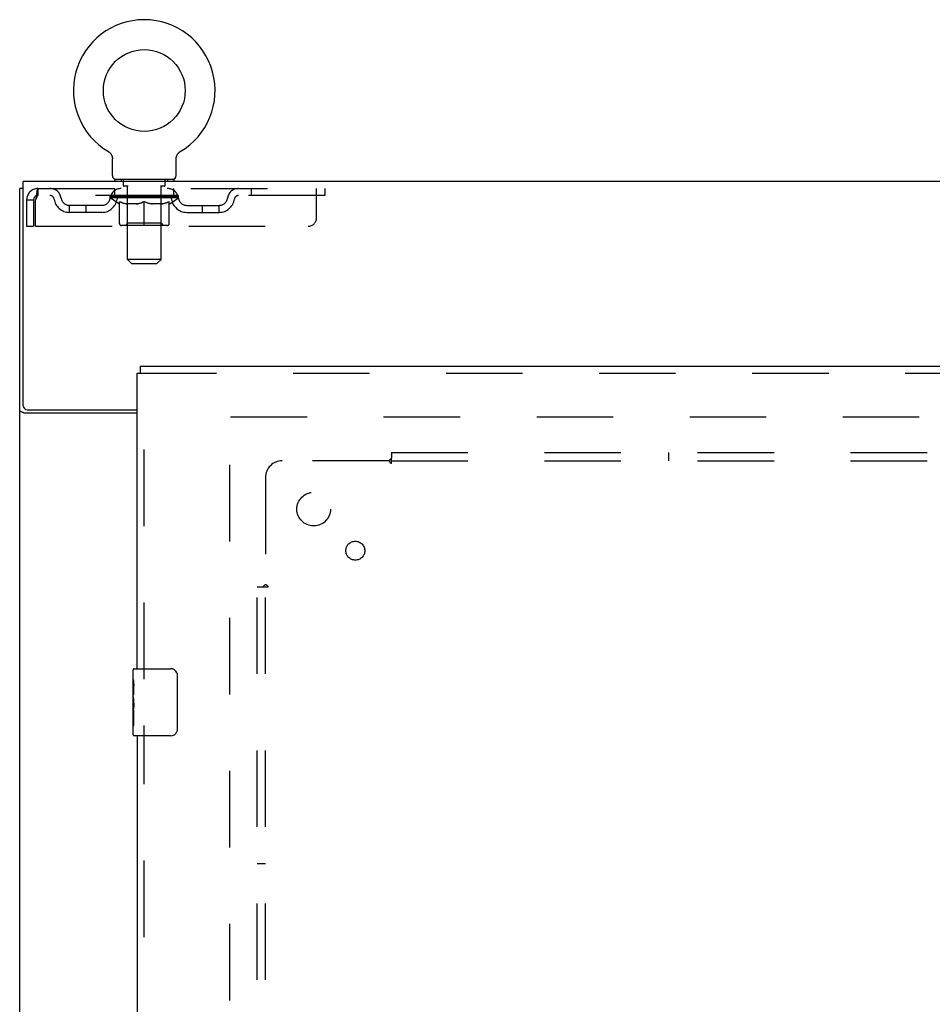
# Model space of a CAD drawing. Header units: inches. Extents: x 0 to 207, y 0 to 134.
# Tile 67 of 78: x 45 to 58, y 89 to 103. Entities that reach past the tile are written whole.
import ezdxf

# ---------------------------------------------------------------- set-up
doc = ezdxf.new("R2010")
doc.units = ezdxf.units.IN
doc.header["$LTSCALE"] = 11.383625
doc.header["$MEASUREMENT"] = 0
doc.linetypes.add('HIDDEN', pattern=[0.2, 0.1, -0.1])
doc.layers.get('0').update_dxf_attribs({"linetype": 'CONTINUOUS'})
for name, color, linetype in [('DEFAULT_2', 8, 'HIDDEN'), ('LEFTHAND_DOOR_ASSEMBLY', 7, 'CONTINUOUS'), ('SUBPANEL', 7, 'CONTINUOUS')]:
    doc.layers.add(name, color=color, linetype=linetype)

msp = doc.modelspace()

# ---------------------------------------------------------------- linework, layer by layer
at = {"color": 7, "linetype": 'Continuous'}
for p, q in [((45.939, 101.388), (45.943, 101.386)), ((45.939, 101.388), (45.939, 101.388)), ((45.943, 101.386), (45.946, 101.383)), ((45.946, 101.383), (45.95, 101.381)), ((45.95, 101.381), (45.953, 101.378)), ((45.953, 101.378), (45.957, 101.375)), ((45.957, 101.375), (45.96, 101.372)), ((45.96, 101.372), (45.963, 101.369)), ((45.963, 101.369), (45.966, 101.366)), ((45.966, 101.366), (45.969, 101.363)), ((45.969, 101.363), (45.972, 101.36)), ((45.972, 101.36), (45.975, 101.356)), ((45.975, 101.356), (45.977, 101.353)), ((45.977, 101.353), (45.98, 101.349)), ((45.98, 101.349), (45.982, 101.346)), ((45.982, 101.346), (45.984, 101.342)), ((45.984, 101.342), (45.986, 101.338)), ((45.986, 101.338), (45.988, 101.334)), ((45.988, 101.334), (45.99, 101.33)), ((45.99, 101.33), (45.992, 101.326)), ((45.992, 101.326), (45.993, 101.322)), ((45.993, 101.322), (45.995, 101.318)), ((45.995, 101.318), (45.996, 101.314)), ((45.996, 101.314), (45.997, 101.31)), ((46, 101.031), (46, 101.28)), ((46.95, 101.28), (46.95, 101.284)), ((46.95, 101.031), (46.95, 101.28)), ((46.953, 101.305), (46.954, 101.31)), ((46.954, 101.31), (46.955, 101.314)), ((46.955, 101.314), (46.956, 101.318)), ((46.956, 101.318), (46.958, 101.322)), ((46.958, 101.322), (46.959, 101.326)), ((46.959, 101.326), (46.961, 101.33)), ((46.961, 101.33), (46.963, 101.334)), ((46.963, 101.334), (46.965, 101.338)), ((46.965, 101.338), (46.967, 101.342)), ((46.967, 101.342), (46.969, 101.346)), ((46.969, 101.346), (46.971, 101.349)), ((46.971, 101.349), (46.974, 101.353)), ((46.974, 101.353), (46.976, 101.356)), ((46.976, 101.356), (46.979, 101.36)), ((46.979, 101.36), (46.982, 101.363)), ((46.982, 101.363), (46.985, 101.366)), ((46.985, 101.366), (46.988, 101.369)), ((46.988, 101.369), (46.991, 101.372)), ((46.991, 101.372), (46.994, 101.375)), ((46.994, 101.375), (46.998, 101.378)), ((46.997, 101.378), (47.001, 101.381)), ((47.001, 101.381), (47.004, 101.383)), ((47.004, 101.383), (47.008, 101.386)), ((47.004, 101.383), (47.006, 101.384)), ((47.008, 101.386), (47.012, 101.388)), ((47.012, 101.388), (47.012, 101.388)), ((46.038, 100.971), (46.038, 100.941)), ((46.913, 100.971), (46.038, 100.971)), ((46.913, 100.971), (46.913, 100.941)), ((44.673, 100.837), (44.621, 100.837))]:
    msp.add_line(p, q, dxfattribs=at)
at = {"color": 3, "linetype": 'Continuous'}
for p, q in [((44.621, 33.045), (44.621, 100.837)), ((44.673, 97.605), (44.673, 100.941)), ((98.319, 100.941), (44.673, 100.941)), ((46.371, 97.493), (44.691, 97.493)), ((44.733, 97.545), (46.371, 97.545))]:
    msp.add_line(p, q, dxfattribs=at)
at = {"color": 7, "linetype": 'Continuous'}
for points in [[(45.997, 101.31), (45.998, 101.306), (45.999, 101.301), (45.999, 101.297), (46, 101.293), (46, 101.288), (46, 101.284), (46, 101.28)], [(46, 101.288), (46, 101.284), (46, 101.28)], [(46.95, 101.284), (46.951, 101.288), (46.951, 101.293), (46.952, 101.297), (46.952, 101.301), (46.953, 101.305)], [(46.95, 101.284), (46.951, 101.288), (46.951, 101.293), (46.952, 101.297), (46.952, 101.301)]]:
    msp.add_lwpolyline(points, dxfattribs=at)
at = {"color": 3, "linetype": 'Continuous'}
for points in [[(44.656, 97.508), (44.652, 97.509), (44.649, 97.511), (44.645, 97.512), (44.642, 97.513), (44.639, 97.514), (44.637, 97.516), (44.634, 97.517), (44.631, 97.519), (44.629, 97.52), (44.627, 97.522), (44.626, 97.523), (44.624, 97.525), (44.623, 97.527), (44.623, 97.528), (44.622, 97.53), (44.622, 97.532), (44.621, 97.534)], [(44.691, 97.493), (44.689, 97.495), (44.687, 97.496), (44.685, 97.497), (44.682, 97.499), (44.678, 97.5), (44.675, 97.502), (44.671, 97.503), (44.667, 97.504), (44.656, 97.508)]]:
    msp.add_lwpolyline(points, dxfattribs=at)
at = {"color": 7, "linetype": 'Continuous'}
msp.add_circle((46.475, 102.295), 0.609, dxfattribs=at)
for centre, radius, start, end in [((46.475, 102.295), 1.054, 300.3993, 239.6007), ((46.06, 101.031), 0.06, 180, 270), ((46.89, 101.031), 0.06, 270, 360)]:
    msp.add_arc(centre, radius, start, end, dxfattribs=at)
at = {"color": 3, "linetype": 'Continuous'}
msp.add_arc((44.733, 97.605), 0.06, 180, 270, dxfattribs=at)
at = {"layer": 'DEFAULT_2', "color": 8, "linetype": 'HIDDEN'}
for p, q in [((45.939, 101.388), (45.939, 101.388)), ((45.945, 101.384), (45.946, 101.383)), ((47.012, 101.388), (47.012, 101.388)), ((46.13, 100.971), (46.13, 100.941)), ((46.165, 100.881), (46.165, 100.961)), ((46.785, 100.881), (46.785, 100.961)), ((46.82, 100.971), (46.82, 100.941)), ((44.892, 100.837), (44.892, 100.733)), ((44.892, 100.837), (49.163, 100.837)), ((46.038, 100.733), (46.038, 100.837)), ((46.234, 100.871), (46.175, 100.871)), ((46.226, 99.781), (46.226, 100.861)), ((46.775, 100.871), (46.716, 100.871)), ((46.724, 99.781), (46.724, 100.861)), ((46.913, 100.733), (46.913, 100.837)), ((48.063, 100.837), (48.063, 100.733)), ((49.038, 100.4), (49.038, 100.837)), ((49.163, 100.837), (49.163, 100.733)), ((44.725, 100.67), (44.725, 100.275)), ((44.725, 100.67), (44.829, 100.67)), ((44.829, 100.67), (44.829, 100.275)), ((44.859, 100.275), (44.859, 100.67)), ((49.163, 100.733), (44.892, 100.733)), ((45.969, 100.696), (45.969, 100.733)), ((46.097, 100.607), (45.969, 100.696)), ((46.982, 100.696), (45.969, 100.696)), ((45.977, 100.728), (45.977, 100.733)), ((45.984, 100.725), (45.984, 100.728)), ((45.984, 100.725), (46.967, 100.725)), ((45.991, 100.725), (45.991, 100.728)), ((45.992, 100.725), (45.992, 100.728)), ((46, 100.728), (46, 100.733)), ((46.013, 100.725), (46.013, 100.728)), ((46.014, 100.725), (46.014, 100.728)), ((46.037, 100.728), (46.037, 100.733)), ((46.049, 100.725), (46.049, 100.728)), ((46.051, 100.725), (46.051, 100.728)), ((46.214, 100.728), (46.053, 100.728)), ((46.088, 100.728), (46.088, 100.733)), ((46.089, 100.725), (46.089, 100.728)), ((46.089, 100.725), (46.089, 100.728)), ((46.092, 100.725), (46.092, 100.728)), ((46.097, 100.725), (46.097, 100.728)), ((46.097, 100.725), (46.097, 100.728)), ((46.1, 100.725), (46.1, 100.728)), ((46.103, 100.725), (46.103, 100.728)), ((46.106, 100.725), (46.106, 100.728)), ((46.118, 100.725), (46.118, 100.728)), ((46.132, 100.725), (46.132, 100.728)), ((46.133, 100.725), (46.133, 100.73)), ((46.149, 100.725), (46.149, 100.728)), ((46.149, 100.725), (46.149, 100.728)), ((46.15, 100.728), (46.15, 100.733)), ((46.158, 100.725), (46.158, 100.728)), ((46.161, 100.725), (46.161, 100.728)), ((46.168, 100.725), (46.168, 100.728)), ((46.177, 100.725), (46.177, 100.731)), ((46.19, 100.725), (46.19, 100.728)), ((46.192, 100.725), (46.192, 100.728)), ((46.214, 100.725), (46.214, 100.728)), ((46.268, 100.728), (46.218, 100.728)), ((46.222, 100.728), (46.222, 100.733)), ((46.225, 100.319), (46.225, 100.693)), ((46.228, 100.725), (46.228, 100.728)), ((46.231, 100.725), (46.231, 100.728)), ((46.236, 100.725), (46.236, 100.732)), ((46.24, 100.725), (46.24, 100.728)), ((46.248, 100.725), (46.248, 100.728)), ((46.268, 100.725), (46.268, 100.728)), ((46.327, 100.728), (46.28, 100.728)), ((46.296, 100.725), (46.296, 100.728)), ((46.302, 100.728), (46.302, 100.733)), ((46.305, 100.725), (46.305, 100.728)), ((46.307, 100.725), (46.307, 100.733)), ((46.309, 100.725), (46.309, 100.728)), ((46.315, 100.725), (46.315, 100.728)), ((46.328, 100.725), (46.328, 100.728)), ((46.392, 100.728), (46.348, 100.728)), ((46.359, 100.725), (46.359, 100.728)), ((46.384, 100.728), (46.475, 100.733)), ((46.387, 100.728), (46.387, 100.733)), ((46.388, 100.733), (46.387, 100.733)), ((46.388, 100.728), (46.388, 100.733)), ((46.388, 100.725), (46.388, 100.728)), ((46.391, 100.725), (46.391, 100.728)), ((46.392, 100.725), (46.392, 100.728)), ((46.392, 100.725), (46.392, 100.728)), ((46.459, 100.728), (46.42, 100.728)), ((46.425, 100.725), (46.425, 100.728)), ((46.459, 100.725), (46.459, 100.728)), ((46.473, 100.728), (46.473, 100.728)), ((46.473, 100.725), (46.473, 100.728)), ((46.473, 100.725), (46.473, 100.728)), ((46.475, 100.728), (46.475, 100.733)), ((46.477, 100.725), (46.477, 100.728)), ((46.477, 100.728), (46.478, 100.728)), ((46.478, 100.725), (46.478, 100.728)), ((46.479, 100.728), (46.531, 100.728)), ((46.492, 100.725), (46.492, 100.728)), ((46.505, 100.728), (46.505, 100.731)), ((46.505, 100.731), (46.567, 100.728)), ((46.522, 100.728), (46.522, 100.73)), ((46.526, 100.725), (46.526, 100.728)), ((46.559, 100.725), (46.559, 100.728)), ((46.559, 100.725), (46.559, 100.728)), ((46.559, 100.728), (46.603, 100.728)), ((46.56, 100.725), (46.56, 100.728)), ((46.563, 100.728), (46.563, 100.733)), ((46.563, 100.728), (46.563, 100.733)), ((46.563, 100.733), (46.563, 100.733)), ((46.563, 100.725), (46.563, 100.728)), ((46.592, 100.725), (46.592, 100.728)), ((46.623, 100.725), (46.623, 100.728)), ((46.623, 100.728), (46.671, 100.728)), ((46.636, 100.725), (46.636, 100.728)), ((46.642, 100.725), (46.642, 100.728)), ((46.644, 100.725), (46.644, 100.733)), ((46.646, 100.725), (46.646, 100.728)), ((46.649, 100.728), (46.649, 100.733)), ((46.654, 100.725), (46.654, 100.728)), ((46.683, 100.725), (46.683, 100.728)), ((46.683, 100.728), (46.733, 100.728)), ((46.702, 100.725), (46.702, 100.728)), ((46.711, 100.725), (46.711, 100.728)), ((46.715, 100.725), (46.715, 100.732)), ((46.719, 100.725), (46.719, 100.728)), ((46.723, 100.725), (46.723, 100.728)), ((46.725, 100.319), (46.725, 100.693)), ((46.729, 100.728), (46.729, 100.733)), ((46.737, 100.725), (46.737, 100.728)), ((46.737, 100.728), (46.898, 100.728)), ((46.759, 100.725), (46.759, 100.728)), ((46.761, 100.725), (46.761, 100.728)), ((46.773, 100.725), (46.773, 100.731)), ((46.782, 100.725), (46.782, 100.728)), ((46.79, 100.725), (46.79, 100.728)), ((46.793, 100.725), (46.793, 100.728)), ((46.801, 100.728), (46.801, 100.733)), ((46.802, 100.725), (46.802, 100.728)), ((46.802, 100.725), (46.802, 100.728)), ((46.818, 100.725), (46.818, 100.73)), ((46.819, 100.725), (46.819, 100.728)), ((46.833, 100.725), (46.833, 100.728)), ((46.844, 100.725), (46.844, 100.728)), ((46.848, 100.725), (46.848, 100.728)), ((46.851, 100.725), (46.851, 100.728)), ((46.853, 100.725), (46.853, 100.728)), ((46.853, 100.725), (46.853, 100.728)), ((46.854, 100.607), (46.982, 100.696)), ((46.859, 100.725), (46.859, 100.728)), ((46.861, 100.725), (46.861, 100.728)), ((46.862, 100.725), (46.862, 100.728)), ((46.863, 100.728), (46.863, 100.733)), ((46.9, 100.725), (46.9, 100.728)), ((46.902, 100.725), (46.902, 100.728)), ((46.914, 100.728), (46.914, 100.733)), ((46.937, 100.725), (46.937, 100.728)), ((46.938, 100.725), (46.938, 100.728)), ((46.951, 100.728), (46.951, 100.733)), ((46.959, 100.725), (46.959, 100.728)), ((46.96, 100.725), (46.96, 100.728)), ((46.967, 100.725), (46.967, 100.728)), ((46.974, 100.728), (46.974, 100.733)), ((46.982, 100.696), (46.982, 100.733)), ((45.361, 100.482), (45.361, 100.586)), ((45.844, 100.586), (45.361, 100.586)), ((45.611, 100.482), (45.611, 100.586)), ((46.097, 100.607), (46.105, 100.607)), ((46.105, 100.316), (46.105, 100.641)), ((46.362, 100.607), (46.219, 100.607)), ((46.475, 100.287), (46.475, 100.642)), ((46.732, 100.607), (46.588, 100.607)), ((46.846, 100.316), (46.846, 100.641)), ((46.846, 100.607), (46.854, 100.607)), ((47.107, 100.586), (47.59, 100.586)), ((47.34, 100.482), (47.34, 100.586)), ((47.59, 100.482), (47.59, 100.586)), ((45.844, 100.482), (45.361, 100.482)), ((47.107, 100.482), (47.59, 100.482)), ((44.725, 100.275), (44.829, 100.275)), ((44.859, 100.275), (48.913, 100.275)), ((46.816, 100.287), (46.135, 100.287)), ((46.225, 100.319), (46.194, 100.287)), ((46.725, 100.319), (46.225, 100.319)), ((46.725, 100.319), (46.757, 100.287)), ((46.286, 99.721), (46.226, 99.781)), ((46.724, 99.781), (46.226, 99.781)), ((46.286, 99.721), (46.664, 99.721)), ((46.664, 99.721), (46.724, 99.781)), ((47.746, 36.389), (47.746, 97.493)), ((47.76, 97.441), (69.85, 97.441))]:
    msp.add_line(p, q, dxfattribs=at)
for points in [[(44.892, 100.837), (44.89, 100.836), (44.888, 100.833), (44.885, 100.828), (44.883, 100.821), (44.881, 100.812), (44.878, 100.801), (44.876, 100.788), (44.874, 100.774), (44.871, 100.759), (44.869, 100.743), (44.866, 100.725), (44.864, 100.707), (44.862, 100.689), (44.859, 100.67)], [(44.892, 100.733), (44.89, 100.733), (44.888, 100.732), (44.885, 100.73), (44.883, 100.727), (44.881, 100.723), (44.878, 100.719), (44.876, 100.715), (44.874, 100.709), (44.871, 100.704), (44.869, 100.697), (44.866, 100.691), (44.864, 100.684), (44.862, 100.677), (44.859, 100.67)], [(46.105, 100.641), (46.126, 100.633), (46.146, 100.626), (46.166, 100.62), (46.186, 100.615), (46.205, 100.61), (46.225, 100.607)], [(46.219, 100.607), (46.2, 100.61), (46.181, 100.615), (46.162, 100.62), (46.143, 100.626), (46.124, 100.633), (46.105, 100.641)], [(46.355, 100.607), (46.375, 100.61), (46.394, 100.615), (46.414, 100.62), (46.434, 100.626), (46.455, 100.634), (46.475, 100.642)], [(46.475, 100.64), (46.456, 100.633), (46.437, 100.626), (46.418, 100.62), (46.399, 100.615), (46.381, 100.61), (46.362, 100.607)], [(46.475, 100.642), (46.496, 100.634), (46.517, 100.626), (46.537, 100.62), (46.557, 100.615), (46.576, 100.61), (46.596, 100.607)], [(46.588, 100.607), (46.57, 100.61), (46.551, 100.615), (46.532, 100.62), (46.514, 100.626), (46.495, 100.633), (46.475, 100.64)], [(46.726, 100.607), (46.746, 100.61), (46.766, 100.615), (46.785, 100.62), (46.805, 100.626), (46.825, 100.633), (46.846, 100.641)], [(46.846, 100.641), (46.826, 100.633), (46.807, 100.626), (46.788, 100.62), (46.769, 100.615), (46.751, 100.61), (46.732, 100.607)]]:
    msp.add_lwpolyline(points, dxfattribs=at)
for centre, radius, start, end in [((46.155, 100.961), 0.01, 0, 90), ((46.795, 100.961), 0.01, 90, 180), ((44.892, 100.67), 0.167, 90, 180), ((45.072, 100.67), 0.167, 8.0716, 90), ((46.133, 100.67), 0.167, 90, 171.9284), ((46.175, 100.881), 0.01, 180, 270), ((46.216, 100.861), 0.01, 0, 90), ((46.734, 100.861), 0.01, 90, 180), ((46.775, 100.881), 0.01, 270, 360), ((46.818, 100.67), 0.167, 8.0716, 90), ((47.879, 100.67), 0.167, 90, 171.9284), ((44.892, 100.67), 0.063, 90, 180), ((45.072, 100.671), 0.0625, 7.9863, 90), ((45.361, 100.711), 0.229, 187.9863, 270), ((45.361, 100.711), 0.125, 188.0716, 270), ((45.844, 100.711), 0.125, 270, 351.9284), ((45.844, 100.711), 0.229, 270, 352.0137), ((46.132, 100.671), 0.0625, 90, 172.0137), ((46.194, 100.693), 0.0318, 0, 90), ((46.757, 100.693), 0.0318, 90, 180), ((46.818, 100.671), 0.0625, 7.9863, 90), ((47.107, 100.711), 0.229, 187.9863, 270), ((47.107, 100.711), 0.125, 188.0716, 270), ((47.59, 100.711), 0.125, 270, 351.9284), ((47.59, 100.711), 0.229, 270, 352.0137), ((47.879, 100.671), 0.0625, 90, 172.0137), ((48.913, 100.4), 0.125, 270, 360), ((46.135, 100.316), 0.0296, 180, 270), ((46.816, 100.316), 0.0296, 270, 360)]:
    msp.add_arc(centre, radius, start, end, dxfattribs=at)
for centre, major_axis, ratio, start_param, end_param in [((46.475, 100.733), (0.506, 0.005), 0.05963, 2.96643, 3.140963), ((45.953, 100.724), (0.158, 0), 0.060556, 0.430652, 1.470503), ((46.475, 100.733), (0.506, 0), 0.060556, -3.141593, -2.96706), ((45.953, 100.718), (0.158, 0.002), 0.05963, 1.376596, 1.469874), ((46.475, 100.733), (0.506, 0.011), 0.05688, 2.791345, 2.965878), ((45.934, 100.724), (0.158, 0.002), 0.05963, 0.25549, 1.295341), ((45.989, 100.724), (0.158, -0.002), 0.05963, 0.605815, 1.645666), ((46.475, 100.733), (0.506, -0.005), 0.05963, -2.96643, -2.791898), ((45.989, 100.718), (0.158, 0), 0.060556, 1.551758, 1.645036), ((45.934, 100.718), (0.158, 0.003), 0.05688, 1.20151, 1.294789), ((45.99, 100.72), (0.131, 0.001), 0.05963, 1.065228, 1.614276), ((45.974, 100.72), (0.131, 0.003), 0.05688, 0.890143, 1.43919), ((46.02, 100.72), (0.131, 0), 0.060556, 1.240391, 1.789438), ((46.475, 100.733), (0.506, 0.015), 0.052395, 2.616403, 2.790936), ((45.931, 100.724), (0.158, 0.003), 0.05688, 0.080405, 1.120256), ((46.039, 100.724), (0.158, -0.003), 0.05688, 0.7809, 1.820751), ((46.475, 100.733), (0.506, -0.011), 0.05688, -2.791345, -2.616812), ((46.039, 100.718), (0.158, -0.002), 0.05963, 1.72692, 1.820198), ((45.931, 100.718), (0.158, 0.005), 0.052395, 1.026568, 1.119847), ((45.973, 100.72), (0.131, 0.004), 0.052395, 0.715201, 1.264248), ((46.065, 100.72), (0.131, -0.001), 0.05963, 1.415553, 1.9646), ((46.475, 100.733), (0.506, 0.02), 0.046319, 2.441654, 2.616187), ((46.102, 100.724), (0.158, -0.005), 0.052395, 0.955842, 1.995693), ((45.944, 100.724), (0.158, 0.005), 0.052395, -0.094537, 0.945314), ((46.475, 100.733), (0.506, -0.015), 0.052395, -2.616403, -2.44187), ((46.102, 100.718), (0.158, -0.003), 0.05688, 1.902006, 1.995284), ((45.944, 100.718), (0.158, 0.006), 0.046319, 0.851819, 0.945098), ((45.988, 100.72), (0.131, 0.005), 0.046319, 0.540452, 1.089499), ((46.121, 100.72), (0.131, -0.003), 0.05688, 1.590638, 2.139686), ((46.475, 100.733), (0.506, 0.024), 0.038841, 2.267123, 2.441656), ((46.177, 100.724), (0.158, -0.006), 0.046319, 1.130591, 2.170442), ((45.974, 100.724), (0.158, 0.006), 0.046319, -0.269286, 0.770565), ((46.475, 100.733), (0.506, -0.02), 0.046319, -2.441654, -2.267121), ((46.177, 100.718), (0.158, -0.005), 0.052395, 2.076947, 2.170226), ((45.974, 100.718), (0.158, 0.007), 0.038841, 0.677289, 0.770567), ((46.018, 100.72), (0.131, 0.006), 0.038841, 0.365921, 0.914969), ((46.189, 100.72), (0.131, -0.004), 0.052395, 1.76558, 2.314627), ((46.475, 100.733), (0.506, 0.027), 0.030195, 2.09281, 2.267343), ((46.261, 100.724), (0.158, -0.007), 0.038841, 1.305122, 2.344973), ((46.019, 100.724), (0.158, 0.007), 0.038841, -0.443817, 0.596034), ((46.475, 100.733), (0.506, -0.024), 0.038841, -2.267123, -2.092591), ((46.261, 100.718), (0.158, -0.006), 0.046319, 2.251696, 2.344975), ((46.019, 100.718), (0.158, 0.008), 0.030195, 0.502975, 0.596254), ((46.061, 100.72), (0.131, 0.007), 0.030195, 0.191608, 0.740655), ((46.265, 100.72), (0.131, -0.005), 0.046319, 1.940329, 2.489376), ((46.078, 100.724), (0.158, 0.008), 0.030195, -0.61813, 0.421721), ((46.475, 100.733), (0.506, 0.029), 0.020645, 1.918687, 2.09322), ((46.351, 100.724), (0.158, -0.008), 0.030195, 1.479435, 2.519286), ((46.475, 100.733), (0.506, -0.027), 0.030195, -2.09281, -1.918277), ((46.351, 100.718), (0.158, -0.007), 0.038841, 2.426227, 2.519505), ((46.078, 100.718), (0.158, 0.009), 0.020645, 0.328852, 0.422131), ((46.117, 100.72), (0.131, 0.007), 0.020645, 0.017485, 0.566532), ((46.348, 100.72), (0.131, -0.006), 0.038841, 2.11486, 2.663907), ((46.149, 100.724), (0.158, 0.009), 0.020645, -0.792253, 0.247598), ((46.475, 100.733), (0.506, 0.03), 0.010478, 1.744704, 1.919237), ((46.445, 100.724), (0.158, -0.009), 0.020645, 1.653558, 2.693409), ((46.475, 100.733), (0.506, -0.029), 0.020645, -1.918687, -1.744154), ((46.445, 100.718), (0.158, -0.008), 0.030195, 2.60054, 2.693819), ((46.149, 100.718), (0.158, 0.009), 0.010478, 0.154869, 0.248148), ((46.184, 100.72), (0.131, 0.008), 0.010478, 6.126688, 6.675735), ((46.435, 100.72), (0.131, -0.007), 0.030195, 2.289173, 2.83822), ((46.23, 100.724), (0.158, 0.009), 0.010478, -0.966236, -0.000846), ((46.54, 100.724), (0.158, -0.009), 0.010478, 1.827541, 2.867392), ((46.475, 100.733), (0.506, -0.03), 0.010478, -1.744704, -1.563007), ((46.54, 100.718), (0.158, -0.009), 0.020645, 2.774664, 2.867942), ((46.522, 100.72), (0.131, -0.007), 0.020645, 2.463296, 3.012344), ((46.411, 100.724), (0.158, 0.009), 0.010478, 0.274201, 1.314052), ((46.342, 100.72), (0.131, 0.008), 0.010478, -0.000483, 0.504314), ((46.318, 100.718), (0.158, 0.009), 0.010478, 0.099668, 0.192946), ((46.475, 100.733), (0.506, 0.03), 0.010478, -1.571421, -1.396888), ((46.609, 100.72), (0.131, -0.008), 0.010478, 2.637279, 3.14189), ((46.633, 100.718), (0.158, -0.009), 0.010478, 2.74231, 2.948646), ((46.506, 100.724), (0.158, 0.009), 0.020645, 0.448184, 1.488034), ((46.428, 100.72), (0.131, 0.007), 0.020645, 0.129249, 0.678296), ((46.411, 100.718), (0.158, 0.009), 0.020645, 0.273651, 0.366929), ((46.475, 100.733), (0.506, 0.029), 0.020645, -1.397439, -1.222906), ((46.721, 100.724), (0.158, -0.009), 0.010478, -3.140747, -2.175357), ((46.475, 100.733), (0.506, -0.03), 0.010478, 1.222355, 1.396888), ((46.6, 100.724), (0.158, 0.008), 0.030195, 0.622307, 1.662158), ((46.516, 100.72), (0.131, 0.007), 0.030195, 0.303372, 0.852419), ((46.767, 100.72), (0.131, -0.008), 0.010478, 2.749043, 3.29809), ((46.802, 100.724), (0.158, -0.009), 0.020645, 2.893995, 3.933846), ((46.506, 100.718), (0.158, 0.008), 0.030195, 0.447774, 0.541052), ((46.802, 100.718), (0.158, -0.009), 0.010478, 2.893445, 2.986723), ((46.69, 100.724), (0.158, 0.007), 0.038841, 0.79662, 1.836471), ((46.475, 100.733), (0.506, 0.027), 0.030195, -1.223315, -1.048783), ((46.475, 100.733), (0.506, -0.029), 0.020645, 1.048373, 1.222906), ((46.603, 100.72), (0.131, 0.006), 0.038841, 0.477686, 1.026733), ((46.834, 100.72), (0.131, -0.007), 0.020645, 2.57506, 3.124108), ((46.873, 100.724), (0.158, -0.008), 0.030195, 2.719872, 3.759723), ((46.774, 100.724), (0.158, 0.006), 0.046319, 0.971151, 2.011002), ((46.6, 100.718), (0.158, 0.007), 0.038841, 0.622087, 0.715366), ((46.873, 100.718), (0.158, -0.009), 0.020645, 2.719462, 2.812741), ((46.475, 100.733), (0.506, 0.024), 0.038841, -1.049002, -0.874469), ((46.475, 100.733), (0.506, -0.027), 0.030195, 0.87425, 1.048783), ((46.686, 100.72), (0.131, 0.005), 0.046319, 0.652216, 1.201263), ((46.849, 100.724), (0.158, 0.005), 0.052395, 1.1459, 2.185751), ((46.89, 100.72), (0.131, -0.007), 0.030195, 2.400937, 2.949985), ((46.932, 100.724), (0.158, -0.007), 0.038841, 2.545558, 3.585409), ((46.762, 100.72), (0.131, 0.004), 0.052395, 0.826965, 1.376012), ((46.69, 100.718), (0.158, 0.006), 0.046319, 0.796618, 0.889896), ((46.932, 100.718), (0.158, -0.008), 0.030195, 2.545339, 2.638617), ((46.912, 100.724), (0.158, 0.003), 0.05688, 1.320842, 2.360692), ((46.475, 100.733), (0.506, 0.02), 0.046319, -0.874471, -0.699939), ((46.475, 100.733), (0.506, -0.024), 0.038841, 0.699936, 0.874469), ((46.977, 100.724), (0.158, -0.006), 0.046319, 2.371028, 3.410879), ((46.933, 100.72), (0.131, -0.006), 0.038841, 2.226624, 2.775671), ((46.962, 100.724), (0.158, 0.002), 0.05963, 1.495927, 2.535778), ((46.829, 100.72), (0.131, 0.003), 0.05688, 1.001907, 1.550954), ((47.006, 100.724), (0.158, -0.005), 0.052395, 2.196279, 3.23613), ((46.963, 100.72), (0.131, -0.005), 0.046319, 2.052093, 2.601141), ((46.774, 100.718), (0.158, 0.005), 0.052395, 0.971367, 1.064645), ((46.977, 100.718), (0.158, -0.007), 0.038841, 2.371026, 2.464304), ((46.997, 100.724), (0.158, 0), 0.060556, 1.671089, 2.71094), ((47.02, 100.724), (0.158, -0.003), 0.05688, 2.021337, 3.061188), ((46.475, 100.733), (0.506, 0.015), 0.052395, -0.699723, -0.52519), ((46.475, 100.733), (0.506, -0.02), 0.046319, 0.525406, 0.699939), ((47.017, 100.724), (0.158, -0.002), 0.05963, 1.846251, 2.886102), ((46.886, 100.72), (0.131, 0.001), 0.05963, 1.176993, 1.72604), ((46.978, 100.72), (0.131, -0.004), 0.052395, 1.877344, 2.426392), ((46.931, 100.72), (0.131, 0), 0.060556, 1.352155, 1.901202), ((46.977, 100.72), (0.131, -0.003), 0.05688, 1.702402, 2.25145), ((46.961, 100.72), (0.131, -0.001), 0.05963, 1.527317, 2.076364), ((46.849, 100.718), (0.158, 0.003), 0.05688, 1.146309, 1.239587), ((47.006, 100.718), (0.158, -0.006), 0.046319, 2.196495, 2.289773), ((46.475, 100.733), (0.506, 0.011), 0.05688, -0.524781, -0.350248), ((46.475, 100.733), (0.506, -0.015), 0.052395, 0.350657, 0.52519), ((46.912, 100.718), (0.158, 0.002), 0.05963, 1.321394, 1.414673), ((47.02, 100.718), (0.158, -0.005), 0.052395, 2.021746, 2.115024), ((46.475, 100.733), (0.506, 0.005), 0.05963, -0.349695, -0.175162), ((46.475, 100.733), (0.506, -0.011), 0.05688, 0.175715, 0.350248), ((46.962, 100.718), (0.158, 0), 0.060556, 1.496556, 1.589835), ((47.017, 100.718), (0.158, -0.003), 0.05688, 1.846804, 1.940083), ((46.997, 100.718), (0.158, -0.002), 0.05963, 1.671719, 1.764997), ((46.475, 100.733), (0.506, 0), 0.060556, -0.174533, 0), ((46.475, 100.733), (0.506, -0.005), 0.05963, 0.000629, 0.175162)]:
    msp.add_ellipse(centre, major_axis=major_axis, ratio=ratio, start_param=start_param, end_param=end_param, dxfattribs=at)
at = {"layer": 'LEFTHAND_DOOR_ASSEMBLY', "color": 7, "linetype": 'Continuous'}
for p, q in [((46.413, 98.191), (46.413, 98.087)), ((46.371, 98.087), (46.413, 98.087)), ((46.311, 93.53), (46.311, 93.676)), ((46.326, 93.691), (46.866, 93.691)), ((46.311, 93.273), (46.311, 93.53)), ((46.966, 93.591), (46.966, 92.791)), ((46.317, 93.474), (46.311, 93.474)), ((46.318, 93.306), (46.318, 93.443)), ((46.311, 93.306), (46.318, 93.306)), ((46.311, 92.706), (46.311, 93.27)), ((46.313, 93.243), (46.311, 93.243)), ((46.313, 93.245), (46.315, 93.223)), ((46.311, 93.112), (46.317, 93.112)), ((46.311, 93.076), (46.318, 93.076)), ((46.318, 92.845), (46.318, 93.076)), ((46.311, 93.013), (46.318, 93.013)), ((46.311, 92.845), (46.318, 92.845)), ((46.866, 92.691), (46.326, 92.691))]:
    msp.add_line(p, q, dxfattribs=at)
at = {"layer": 'LEFTHAND_DOOR_ASSEMBLY', "color": 3, "linetype": 'Continuous'}
for p, q in [((46.413, 98.191), (70.517, 98.191)), ((46.371, 93.691), (46.371, 98.087)), ((46.371, 92.691), (46.371, 76.191))]:
    msp.add_line(p, q, dxfattribs=at)
at = {"layer": 'LEFTHAND_DOOR_ASSEMBLY', "color": 8, "linetype": 'HIDDEN'}
for p, q in [((46.413, 98.087), (70.517, 98.087)), ((46.475, 93.536), (46.475, 98.087)), ((46.475, 76.036), (46.475, 92.846))]:
    msp.add_line(p, q, dxfattribs=at)
at = {"layer": 'LEFTHAND_DOOR_ASSEMBLY', "color": 7, "linetype": 'Continuous'}
for points in [[(46.311, 93.53), (46.312, 93.527), (46.312, 93.522), (46.313, 93.517), (46.314, 93.503)], [(46.314, 93.503), (46.315, 93.496), (46.316, 93.488), (46.317, 93.479)], [(46.96, 93.627), (46.962, 93.622), (46.963, 93.616), (46.965, 93.61), (46.966, 93.604), (46.966, 93.597), (46.966, 93.591)], [(46.317, 93.479), (46.317, 93.47), (46.318, 93.461), (46.318, 93.452), (46.318, 93.443)], [(46.311, 93.273), (46.312, 93.265), (46.312, 93.255), (46.313, 93.245)], [(46.315, 93.223), (46.316, 93.212), (46.317, 93.2), (46.317, 93.187), (46.318, 93.175), (46.318, 93.162), (46.318, 93.149), (46.318, 93.136), (46.318, 93.124), (46.317, 93.111), (46.317, 93.099), (46.316, 93.087)], [(46.966, 92.791), (46.966, 92.785), (46.966, 92.779), (46.965, 92.772), (46.963, 92.766), (46.962, 92.761), (46.96, 92.755)]]:
    msp.add_lwpolyline(points, dxfattribs=at)
for centre, radius, start, end in [((46.326, 93.676), 0.015, 90, 180), ((46.866, 93.591), 0.1, 21.1999, 90), ((46.866, 92.791), 0.1, 270, 338.7946), ((46.326, 92.706), 0.015, 180, 270)]:
    msp.add_arc(centre, radius, start, end, dxfattribs=at)
msp.add_ellipse((46.574, 93.107), major_axis=(0.263, 0), ratio=0.432808, start_param=-3.141593, end_param=-2.961605, dxfattribs=at)
at = {"layer": 'SUBPANEL', "color": 8, "linetype": 'HIDDEN'}
for p, q in [((50.153, 96.91), (50.153, 96.823)), ((50.153, 96.91), (92.84, 96.91)), ((54.278, 96.785), (54.278, 96.91)), ((50.117, 96.785), (48.528, 96.785)), ((50.136, 96.804), (50.129, 96.797)), ((50.153, 96.744), (50.153, 96.823)), ((50.153, 96.785), (92.84, 96.785)), ((48.278, 96.535), (48.278, 94.945)), ((48.153, 38.972), (48.153, 94.91)), ((48.153, 94.91), (48.239, 94.91)), ((48.239, 94.91), (48.319, 94.91)), ((48.278, 38.972), (48.278, 94.91)), ((48.278, 90.785), (48.153, 90.785))]:
    msp.add_line(p, q, dxfattribs=at)
for points in [[(50.129, 96.797), (50.127, 96.795), (50.125, 96.793), (50.124, 96.792), (50.122, 96.79), (50.12, 96.788), (50.119, 96.786), (50.117, 96.785)], [(50.13, 96.766), (50.127, 96.77), (50.126, 96.773), (50.125, 96.775), (50.123, 96.777), (50.122, 96.779), (50.12, 96.781), (50.119, 96.783), (50.117, 96.785)], [(50.153, 96.744), (50.151, 96.745), (50.149, 96.745), (50.148, 96.746), (50.146, 96.747), (50.144, 96.748), (50.143, 96.749), (50.141, 96.751), (50.14, 96.752), (50.138, 96.754), (50.137, 96.756), (50.136, 96.757), (50.134, 96.759), (50.133, 96.761), (50.132, 96.763), (50.13, 96.766)], [(50.153, 96.823), (50.151, 96.821), (50.149, 96.819), (50.148, 96.817), (50.146, 96.815), (50.145, 96.813), (50.143, 96.811), (50.142, 96.81), (50.14, 96.808), (50.139, 96.807), (50.137, 96.805), (50.136, 96.804)], [(48.239, 94.91), (48.241, 94.911), (48.243, 94.913), (48.245, 94.915), (48.247, 94.916), (48.249, 94.918), (48.251, 94.919), (48.253, 94.921), (48.254, 94.922), (48.256, 94.924), (48.257, 94.925), (48.259, 94.927)], [(48.259, 94.927), (48.265, 94.933), (48.267, 94.935), (48.269, 94.937), (48.271, 94.939), (48.273, 94.941), (48.275, 94.942), (48.276, 94.944), (48.278, 94.945)], [(48.292, 94.935), (48.29, 94.936), (48.288, 94.938), (48.285, 94.939), (48.283, 94.941), (48.281, 94.942), (48.279, 94.944), (48.278, 94.945)], [(48.319, 94.91), (48.318, 94.912), (48.317, 94.913), (48.316, 94.915), (48.315, 94.917), (48.314, 94.918), (48.313, 94.92), (48.312, 94.921), (48.31, 94.923), (48.309, 94.924), (48.307, 94.926), (48.305, 94.927), (48.303, 94.928), (48.301, 94.93), (48.299, 94.931), (48.297, 94.932), (48.292, 94.935)]]:
    msp.add_lwpolyline(points, dxfattribs=at)
for centre, radius in [((48.996, 96.066), 0.25), ((49.615, 95.447), 0.141)]:
    msp.add_circle(centre, radius, dxfattribs=at)
msp.add_arc((48.528, 96.535), 0.25, 90, 180, dxfattribs=at)

doc.saveas('drawing.dxf')
